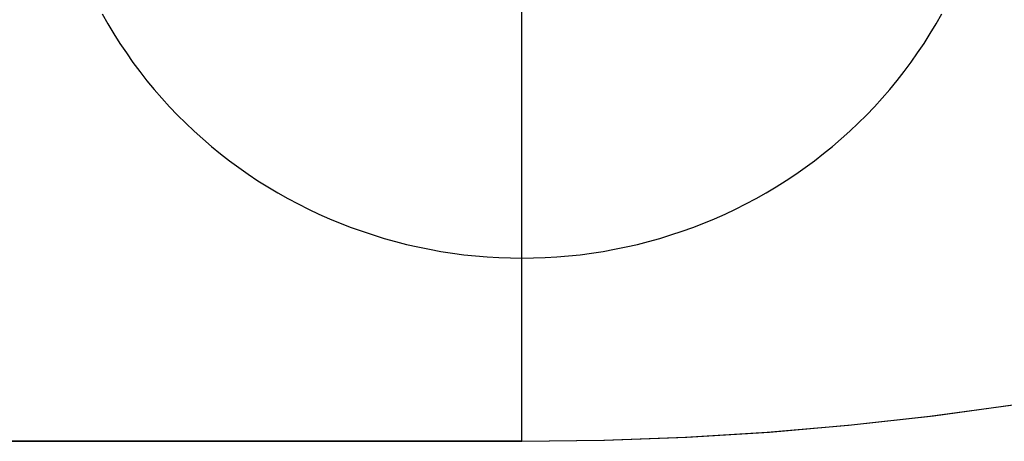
# Model space of a CAD drawing. Extents: x -5 to 5, y -2 to 2.
# Tile 39 of 59: x 2.774 to 3.217, y -1.5 to -1.31. Entities that reach past the tile are written whole.
import ezdxf

# ---------------------------------------------------------------- set-up
doc = ezdxf.new("R2010")
doc.units = 0

msp = doc.modelspace()

# ---------------------------------------------------------------- linework, layer by layer
at = {"layer": 'solid extract', "color": 5, "linetype": 'CONTINUOUS'}
for p, q in [((3, -1.5, -3.050545), (3, -1.300486, -3.201191)), ((2.811309, -1.307761, -2.943749), (2.81385, -1.312261, -2.944971)), ((3.186168, -1.312231, -2.944963), (3.18871, -1.307727, -2.94374)), ((2.81385, -1.312261, -2.944971), (2.816507, -1.316702, -2.946181)), ((3.183511, -1.316673, -2.946173), (3.186168, -1.312231, -2.944963)), ((2.816507, -1.316702, -2.946181), (2.819274, -1.321076, -2.947377)), ((3.180746, -1.321045, -2.947369), (3.183511, -1.316673, -2.946173)), ((2.819274, -1.321076, -2.947377), (2.822147, -1.325375, -2.948557)), ((3.177877, -1.32534, -2.948547), (3.180746, -1.321045, -2.947369)), ((2.822147, -1.325375, -2.948557), (2.825123, -1.329595, -2.949719)), ((3.174899, -1.329564, -2.949711), (3.177877, -1.32534, -2.948547)), ((2.825123, -1.329595, -2.949719), (2.828211, -1.333748, -2.950867)), ((3.17181, -1.33372, -2.950859), (3.174899, -1.329564, -2.949711)), ((2.828211, -1.333748, -2.950867), (2.831405, -1.337829, -2.951998)), ((3.168617, -1.337802, -2.951991), (3.17181, -1.33372, -2.950859)), ((2.831405, -1.337829, -2.951998), (2.8347, -1.341829, -2.953111)), ((3.165325, -1.341801, -2.953103), (3.168617, -1.337802, -2.951991)), ((2.8347, -1.341829, -2.953111), (2.838089, -1.345743, -2.954203)), ((3.161939, -1.345711, -2.954194), (3.165325, -1.341801, -2.953103)), ((2.838089, -1.345743, -2.954203), (2.841573, -1.349567, -2.955273)), ((2.841573, -1.349567, -2.955273), (2.845158, -1.353312, -2.956324)), ((3.154866, -1.353287, -2.956317), (3.158453, -1.349539, -2.955265)), ((3.158453, -1.349539, -2.955265), (3.161939, -1.345711, -2.954194)), ((2.845158, -1.353312, -2.956324), (2.848839, -1.356972, -2.957355)), ((3.151186, -1.356948, -2.957348), (3.154866, -1.353287, -2.956317)), ((2.848839, -1.356972, -2.957355), (2.852609, -1.360541, -2.958363)), ((3.147419, -1.360515, -2.958355), (3.151186, -1.356948, -2.957348)), ((2.852609, -1.360541, -2.958363), (2.856462, -1.364012, -2.959346)), ((3.14357, -1.363984, -2.959338), (3.147419, -1.360515, -2.958355)), ((2.856462, -1.364012, -2.959346), (2.860398, -1.367386, -2.960303)), ((2.860398, -1.367386, -2.960303), (2.864425, -1.370668, -2.961238)), ((3.135602, -1.370647, -2.961232), (3.13963, -1.367361, -2.960297)), ((3.13963, -1.367361, -2.960297), (3.14357, -1.363984, -2.959338)), ((2.864425, -1.370668, -2.961238), (2.868536, -1.373856, -2.962148)), ((3.131492, -1.373835, -2.962142), (3.135602, -1.370647, -2.961232)), ((2.868536, -1.373856, -2.962148), (2.872724, -1.376942, -2.963031)), ((3.127307, -1.37692, -2.963024), (3.131492, -1.373835, -2.962142)), ((2.872724, -1.376942, -2.963031), (2.876981, -1.379922, -2.963885)), ((2.876981, -1.379922, -2.963885), (2.881309, -1.382797, -2.964712)), ((3.118722, -1.382776, -2.964706), (3.123054, -1.379898, -2.963879)), ((3.123054, -1.379898, -2.963879), (3.127307, -1.37692, -2.963024)), ((2.881309, -1.382797, -2.964712), (2.885716, -1.385571, -2.965511)), ((3.114313, -1.385553, -2.965506), (3.118722, -1.382776, -2.964706)), ((2.885716, -1.385571, -2.965511), (2.890194, -1.388241, -2.966282)), ((2.890194, -1.388241, -2.966282), (2.894735, -1.390801, -2.967023)), ((3.1053, -1.390783, -2.967017), (3.109836, -1.388223, -2.966277)), ((3.109836, -1.388223, -2.966277), (3.114313, -1.385553, -2.965506)), ((2.894735, -1.390801, -2.967023), (2.89933, -1.393248, -2.967732)), ((2.89933, -1.393248, -2.967732), (2.903986, -1.395583, -2.96841)), ((3.096047, -1.395567, -2.968405), (3.100707, -1.393228, -2.967726)), ((3.100707, -1.393228, -2.967726), (3.1053, -1.390783, -2.967017)), ((2.903986, -1.395583, -2.96841), (2.908706, -1.397811, -2.969058)), ((2.908706, -1.397811, -2.969058), (2.913483, -1.399926, -2.969674)), ((3.08655, -1.399912, -2.96967), (3.091325, -1.397796, -2.969054)), ((3.091325, -1.397796, -2.969054), (3.096047, -1.395567, -2.968405)), ((2.913483, -1.399926, -2.969674), (2.918308, -1.401925, -2.970258)), ((2.918308, -1.401925, -2.970258), (2.923173, -1.403805, -2.970808)), ((3.076866, -1.403791, -2.970803), (3.081729, -1.40191, -2.970254)), ((3.081729, -1.40191, -2.970254), (3.08655, -1.399912, -2.96967)), ((2.923173, -1.403805, -2.970808), (2.928085, -1.405569, -2.971324)), ((2.928085, -1.405569, -2.971324), (2.933048, -1.407218, -2.971807)), ((2.933048, -1.407218, -2.971807), (2.938053, -1.40875, -2.972257)), ((3.061982, -1.40874, -2.972254), (3.066985, -1.407208, -2.971804)), ((3.066985, -1.407208, -2.971804), (3.071949, -1.405557, -2.97132)), ((3.071949, -1.405557, -2.97132), (3.076866, -1.403791, -2.970803)), ((2.938053, -1.40875, -2.972257), (2.94309, -1.410161, -2.972671)), ((2.94309, -1.410161, -2.972671), (2.948151, -1.411449, -2.97305)), ((2.948151, -1.411449, -2.97305), (2.953248, -1.412618, -2.973394)), ((3.046788, -1.41261, -2.973392), (3.051889, -1.411439, -2.973047)), ((3.051889, -1.411439, -2.973047), (3.05695, -1.410151, -2.972668)), ((3.05695, -1.410151, -2.972668), (3.061982, -1.40874, -2.972254)), ((2.953248, -1.412618, -2.973394), (2.95838, -1.413666, -2.973703)), ((2.95838, -1.413666, -2.973703), (2.963537, -1.414593, -2.973976)), ((2.963537, -1.414593, -2.973976), (2.968711, -1.415397, -2.974214)), ((2.968711, -1.415397, -2.974214), (2.973895, -1.416076, -2.974414)), ((2.973895, -1.416076, -2.974414), (2.979106, -1.416634, -2.974579)), ((3.02093, -1.41663, -2.974578), (3.026142, -1.416072, -2.974413)), ((3.026142, -1.416072, -2.974413), (3.03133, -1.415391, -2.974212)), ((3.03133, -1.415391, -2.974212), (3.036499, -1.414587, -2.973975)), ((3.036499, -1.414587, -2.973975), (3.041655, -1.413659, -2.973701)), ((3.041655, -1.413659, -2.973701), (3.046788, -1.41261, -2.973392)), ((2.979106, -1.416634, -2.974579), (2.984326, -1.417067, -2.974707)), ((2.984326, -1.417067, -2.974707), (2.989552, -1.417377, -2.974798)), ((2.989552, -1.417377, -2.974798), (2.994792, -1.417562, -2.974853)), ((2.994792, -1.417562, -2.974853), (3.000022, -1.417624, -2.974871)), ((3.000022, -1.417624, -2.974871), (3.005249, -1.417561, -2.974853)), ((3.005249, -1.417561, -2.974853), (3.010483, -1.417375, -2.974798)), ((3.010483, -1.417375, -2.974798), (3.015716, -1.417064, -2.974706)), ((3.015716, -1.417064, -2.974706), (3.02093, -1.41663, -2.974578)), ((3.183394, -1.488747, -3.04735), (3.219799, -1.483808, -3.045956)), ((3.185056, -1.488541, -2.996411), (3.221764, -1.483516, -2.994847)), ((3.146854, -1.492793, -3.048496), (3.183394, -1.488747, -3.04735)), ((3.148196, -1.492661, -2.997698), (3.185056, -1.488541, -2.996411)), ((3.073529, -1.498196, -3.050031), (3.110216, -1.495945, -3.049391)), ((3.074188, -1.498164, -2.999423), (3.111235, -1.49587, -2.998703)), ((3.110216, -1.495945, -3.049391), (3.146854, -1.492793, -3.048496)), ((3.111235, -1.49587, -2.998703), (3.148196, -1.492661, -2.997698)), ((3, -1.5, -3), (-3, -1.5, -3)), ((-3, -1.5, -3.050545), (3, -1.5, -3.050545)), ((3, -1.5, -3), (3.037109, -1.499541, -2.999856)), ((3, -1.5, -3.050545), (3.036768, -1.499549, -3.050417)), ((3, -1.5, -3.050545), (3, -1.5, -3)), ((3.036768, -1.499549, -3.050417), (3.073529, -1.498196, -3.050031)), ((3.037109, -1.499541, -2.999856), (3.074188, -1.498164, -2.999423))]:
    msp.add_line(p, q, dxfattribs=at)

doc.saveas('drawing.dxf')
